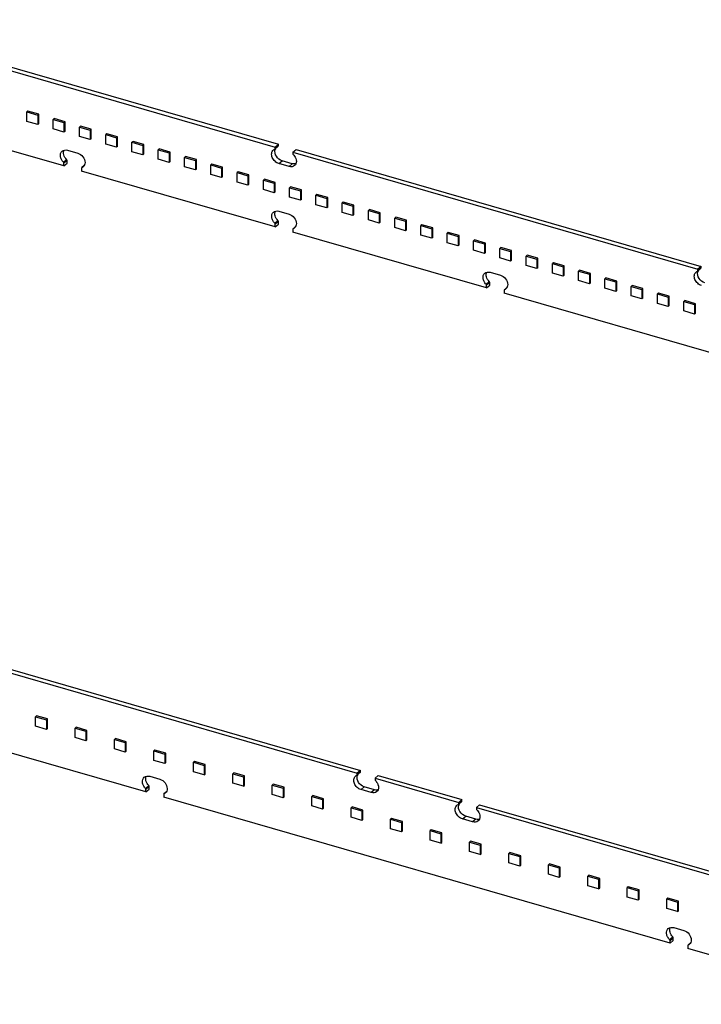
# Model space of a CAD drawing. Header units: millimetres. Extents: x 0 to 210, y 0 to 297.
# Tile 37 of 49: x 117 to 129, y 223 to 239. Entities that reach past the tile are written whole.
import ezdxf

# ---------------------------------------------------------------- set-up
doc = ezdxf.new("R2010")
doc.units = ezdxf.units.MM
doc.header["$LTSCALE"] = 19.36
doc.layers.get('0').update_dxf_attribs({"linetype": 'CONTINUOUS'})

msp = doc.modelspace()

# ---------------------------------------------------------------- linework, layer by layer
at = {"color": 7, "linetype": 'Continuous'}
for p, q in [((117.646356, 236.972388), (109.000536, 239.468221)), ((114.341026, 239.289101), (121.254796, 237.293268)), ((114.396026, 239.336732), (121.309796, 237.340899)), ((117.033726, 237.909417), (117.016393, 237.894406)), ((117.016393, 237.894406), (117.201145, 237.841072)), ((117.016393, 237.732748), (117.016393, 237.894406)), ((117.218478, 237.856083), (117.033726, 237.909417)), ((117.218478, 237.856083), (117.201145, 237.841072)), ((117.218478, 237.694425), (117.218478, 237.856083)), ((117.201145, 237.679414), (117.016393, 237.732748)), ((117.201145, 237.841072), (117.201145, 237.679414)), ((117.218478, 237.694425), (117.201145, 237.679414)), ((117.482301, 237.779924), (117.464968, 237.764913)), ((117.464968, 237.764913), (117.64972, 237.71158)), ((117.464968, 237.603255), (117.464968, 237.764913)), ((117.667053, 237.726591), (117.482301, 237.779924)), ((117.667053, 237.726591), (117.64972, 237.71158)), ((117.64972, 237.71158), (117.64972, 237.549922)), ((117.667053, 237.564933), (117.667053, 237.726591)), ((117.64972, 237.549922), (117.464968, 237.603255)), ((117.667053, 237.564933), (117.64972, 237.549922)), ((117.930876, 237.650432), (117.913543, 237.635421)), ((117.913543, 237.635421), (118.098295, 237.582087)), ((117.913543, 237.473763), (117.913543, 237.635421)), ((118.115629, 237.597098), (117.930876, 237.650432)), ((118.115629, 237.597098), (118.098295, 237.582087)), ((118.098295, 237.582087), (118.098295, 237.420429)), ((118.115629, 237.43544), (118.115629, 237.597098)), ((118.379452, 237.520939), (118.362118, 237.505928)), ((118.362118, 237.505928), (118.54687, 237.452595)), ((118.362118, 237.34427), (118.362118, 237.505928)), ((118.564204, 237.467606), (118.379452, 237.520939)), ((118.098295, 237.420429), (117.913543, 237.473763)), ((118.115629, 237.43544), (118.098295, 237.420429)), ((118.54687, 237.290937), (118.362118, 237.34427)), ((118.564204, 237.467606), (118.54687, 237.452595)), ((118.54687, 237.452595), (118.54687, 237.290937)), ((118.564204, 237.305948), (118.564204, 237.467606)), ((118.828027, 237.391447), (118.810694, 237.376436)), ((118.810694, 237.376436), (118.995446, 237.323102)), ((118.810694, 237.214778), (118.810694, 237.376436)), ((119.012779, 237.338113), (118.828027, 237.391447)), ((119.012779, 237.338113), (118.995446, 237.323102)), ((119.012779, 237.176455), (119.012779, 237.338113)), ((121.309796, 237.340899), (121.254796, 237.293268)), ((121.309796, 237.319248), (121.309796, 237.340899)), ((117.711308, 237.239426), (117.884513, 237.189426)), ((118.564204, 237.305948), (118.54687, 237.290937)), ((118.995446, 237.161444), (118.810694, 237.214778)), ((118.995446, 237.323102), (118.995446, 237.161444)), ((119.012779, 237.176455), (118.995446, 237.161444)), ((119.276602, 237.261954), (119.259269, 237.246943)), ((119.259269, 237.246943), (119.444021, 237.19361)), ((119.259269, 237.085285), (119.259269, 237.246943)), ((119.461354, 237.208621), (119.276602, 237.261954)), ((119.461354, 237.208621), (119.444021, 237.19361)), ((119.444021, 237.19361), (119.444021, 237.031952)), ((119.461354, 237.046963), (119.461354, 237.208621)), ((121.24849, 237.258164), (121.24951, 237.258969)), ((121.304511, 237.3066), (121.249511, 237.258968)), ((121.254796, 237.271617), (121.254796, 237.293268)), ((121.557904, 237.205768), (121.612904, 237.253399)), ((121.557904, 237.205768), (128.471674, 235.209934)), ((121.557904, 237.205768), (121.557904, 237.184117)), ((121.612904, 237.253399), (128.526674, 235.257566)), ((117.640051, 237.034227), (117.695051, 237.081858)), ((117.646356, 236.972388), (117.701356, 237.020019)), ((117.646356, 236.972388), (117.646356, 237.017132)), ((117.701356, 237.020019), (117.701356, 237.064764)), ((119.444021, 237.031952), (119.259269, 237.085285)), ((119.461354, 237.046963), (119.444021, 237.031952)), ((119.725177, 237.132462), (119.707844, 237.117451)), ((119.707844, 237.117451), (119.892596, 237.064117)), ((119.707844, 236.955793), (119.707844, 237.117451)), ((119.909929, 237.079128), (119.725177, 237.132462)), ((119.909929, 237.079128), (119.892596, 237.064117)), ((119.892596, 237.064117), (119.892596, 236.902459)), ((119.909929, 236.91747), (119.909929, 237.079128)), ((120.173752, 237.002969), (120.156419, 236.987958)), ((120.358504, 236.949636), (120.173752, 237.002969)), ((121.492952, 236.961823), (121.319748, 237.011823)), ((121.547952, 237.009455), (121.374748, 237.059455)), ((117.949465, 236.929632), (117.949465, 236.884888)), ((121.254796, 235.930721), (117.949465, 236.884888)), ((117.995187, 236.977221), (117.95475, 236.942281)), ((117.955771, 236.943086), (117.954751, 236.94228)), ((119.892596, 236.902459), (119.707844, 236.955793)), ((119.909929, 236.91747), (119.892596, 236.902459)), ((120.156419, 236.987958), (120.341171, 236.934625)), ((120.156419, 236.8263), (120.156419, 236.987958)), ((120.358504, 236.949636), (120.341171, 236.934625)), ((120.341171, 236.934625), (120.341171, 236.772967)), ((120.358504, 236.787978), (120.358504, 236.949636)), ((120.622328, 236.873477), (120.604994, 236.858466)), ((120.604994, 236.858466), (120.789746, 236.805132)), ((120.604994, 236.696808), (120.604994, 236.858466)), ((120.80708, 236.820143), (120.622328, 236.873477)), ((120.341171, 236.772967), (120.156419, 236.8263)), ((120.358504, 236.787978), (120.341171, 236.772967)), ((120.789746, 236.643474), (120.604994, 236.696808)), ((120.80708, 236.820143), (120.789746, 236.805132)), ((120.789746, 236.805132), (120.789746, 236.643474)), ((120.80708, 236.658485), (120.80708, 236.820143)), ((121.070903, 236.743984), (121.053569, 236.728973)), ((121.053569, 236.728973), (121.238321, 236.67564)), ((121.053569, 236.567315), (121.053569, 236.728973)), ((121.255655, 236.690651), (121.070903, 236.743984)), ((121.255655, 236.690651), (121.238321, 236.67564)), ((121.238321, 236.67564), (121.238321, 236.513982)), ((121.255655, 236.528993), (121.255655, 236.690651)), ((120.80708, 236.658485), (120.789746, 236.643474)), ((121.238321, 236.513982), (121.053569, 236.567315)), ((121.255655, 236.528993), (121.238321, 236.513982)), ((121.519478, 236.614492), (121.502145, 236.599481)), ((121.502145, 236.599481), (121.686897, 236.546147)), ((121.502145, 236.437823), (121.502145, 236.599481)), ((121.70423, 236.561158), (121.519478, 236.614492)), ((121.70423, 236.561158), (121.686897, 236.546147)), ((121.686897, 236.546147), (121.686897, 236.384489)), ((121.70423, 236.3995), (121.70423, 236.561158)), ((121.686897, 236.384489), (121.502145, 236.437823)), ((121.70423, 236.3995), (121.686897, 236.384489)), ((121.968053, 236.484999), (121.95072, 236.469988)), ((121.95072, 236.469988), (122.135472, 236.416655)), ((121.95072, 236.30833), (121.95072, 236.469988)), ((122.152805, 236.431666), (121.968053, 236.484999)), ((122.152805, 236.431666), (122.135472, 236.416655)), ((122.135472, 236.416655), (122.135472, 236.254997)), ((122.152805, 236.270008), (122.152805, 236.431666)), ((122.416628, 236.355507), (122.399295, 236.340496)), ((122.399295, 236.340496), (122.584047, 236.287162)), ((122.399295, 236.178838), (122.399295, 236.340496)), ((122.60138, 236.302173), (122.416628, 236.355507)), ((121.319747, 236.197759), (121.492953, 236.147759)), ((122.135472, 236.254997), (121.95072, 236.30833)), ((122.152805, 236.270008), (122.135472, 236.254997)), ((122.584047, 236.125504), (122.399295, 236.178838)), ((122.60138, 236.302173), (122.584047, 236.287162)), ((122.584047, 236.287162), (122.584047, 236.125504)), ((122.60138, 236.140515), (122.60138, 236.302173)), ((122.865203, 236.226014), (122.84787, 236.211003)), ((122.84787, 236.211003), (123.032622, 236.15767)), ((122.84787, 236.049345), (122.84787, 236.211003)), ((123.049956, 236.172681), (122.865203, 236.226014)), ((123.049956, 236.172681), (123.032622, 236.15767)), ((123.049956, 236.011023), (123.049956, 236.172681)), ((121.24849, 235.99256), (121.30349, 236.040191)), ((121.309796, 235.978352), (121.309796, 236.023097)), ((122.60138, 236.140515), (122.584047, 236.125504)), ((123.032622, 235.996012), (122.84787, 236.049345)), ((123.032622, 236.15767), (123.032622, 235.996012)), ((123.049956, 236.011023), (123.032622, 235.996012)), ((123.313779, 236.096522), (123.296445, 236.081511)), ((123.296445, 236.081511), (123.481197, 236.028177)), ((123.296445, 235.919853), (123.296445, 236.081511)), ((123.498531, 236.043188), (123.313779, 236.096522)), ((123.498531, 236.043188), (123.481197, 236.028177)), ((123.481197, 236.028177), (123.481197, 235.866519)), ((123.498531, 235.88153), (123.498531, 236.043188)), ((121.254796, 235.930721), (121.309796, 235.978352)), ((121.254796, 235.930721), (121.254796, 235.975466)), ((121.557904, 235.887966), (121.557904, 235.843221)), ((124.863235, 234.889054), (121.557904, 235.843221)), ((121.603626, 235.935554), (121.563189, 235.900614)), ((121.56421, 235.901419), (121.56319, 235.900614)), ((123.481197, 235.866519), (123.296445, 235.919853)), ((123.498531, 235.88153), (123.481197, 235.866519)), ((123.762354, 235.967029), (123.74502, 235.952018)), ((123.74502, 235.952018), (123.929773, 235.898685)), ((123.74502, 235.79036), (123.74502, 235.952018)), ((123.947106, 235.913696), (123.762354, 235.967029)), ((123.947106, 235.913696), (123.929773, 235.898685)), ((123.929773, 235.898685), (123.929773, 235.737027)), ((123.947106, 235.752038), (123.947106, 235.913696)), ((124.210929, 235.837537), (124.193596, 235.822526)), ((124.395681, 235.784203), (124.210929, 235.837537)), ((123.929773, 235.737027), (123.74502, 235.79036)), ((123.947106, 235.752038), (123.929773, 235.737027)), ((124.193596, 235.822526), (124.378348, 235.769192)), ((124.193596, 235.660868), (124.193596, 235.822526)), ((124.378348, 235.607534), (124.193596, 235.660868)), ((124.395681, 235.784203), (124.378348, 235.769192)), ((124.378348, 235.769192), (124.378348, 235.607534)), ((124.395681, 235.622545), (124.395681, 235.784203)), ((124.659504, 235.708044), (124.642171, 235.693033)), ((124.642171, 235.693033), (124.826923, 235.6397)), ((124.642171, 235.531375), (124.642171, 235.693033)), ((124.844256, 235.654711), (124.659504, 235.708044)), ((124.395681, 235.622545), (124.378348, 235.607534)), ((124.826923, 235.478042), (124.642171, 235.531375)), ((124.844256, 235.654711), (124.826923, 235.6397)), ((124.826923, 235.6397), (124.826923, 235.478042)), ((124.844256, 235.493053), (124.826923, 235.478042)), ((124.844256, 235.493053), (124.844256, 235.654711)), ((125.108079, 235.578552), (125.090746, 235.563541)), ((125.090746, 235.563541), (125.275498, 235.510207)), ((125.090746, 235.401883), (125.090746, 235.563541)), ((125.292831, 235.525218), (125.108079, 235.578552)), ((125.292831, 235.525218), (125.275498, 235.510207)), ((125.275498, 235.510207), (125.275498, 235.348549)), ((125.292831, 235.36356), (125.292831, 235.525218)), ((125.275498, 235.348549), (125.090746, 235.401883)), ((125.292831, 235.36356), (125.275498, 235.348549)), ((125.556655, 235.449059), (125.539321, 235.434048)), ((125.539321, 235.434048), (125.724073, 235.380715)), ((125.539321, 235.27239), (125.539321, 235.434048)), ((125.741407, 235.395726), (125.556655, 235.449059)), ((125.741407, 235.395726), (125.724073, 235.380715)), ((125.724073, 235.380715), (125.724073, 235.219057)), ((125.741407, 235.234068), (125.741407, 235.395726)), ((124.928187, 235.156093), (125.101392, 235.106093)), ((125.724073, 235.219057), (125.539321, 235.27239)), ((125.741407, 235.234068), (125.724073, 235.219057)), ((126.00523, 235.319567), (125.987896, 235.304556)), ((125.987896, 235.304556), (126.172648, 235.251222)), ((125.987896, 235.142898), (125.987896, 235.304556)), ((126.189982, 235.266233), (126.00523, 235.319567)), ((126.189982, 235.266233), (126.172648, 235.251222)), ((126.172648, 235.251222), (126.172648, 235.089564)), ((126.189982, 235.104575), (126.189982, 235.266233)), ((126.453805, 235.190074), (126.436472, 235.175063)), ((126.436472, 235.175063), (126.621224, 235.12173)), ((126.436472, 235.013405), (126.436472, 235.175063)), ((126.638557, 235.136741), (126.453805, 235.190074)), ((128.465369, 235.174831), (128.466388, 235.175636)), ((128.521389, 235.223266), (128.466389, 235.175635)), ((128.526674, 235.257566), (128.471674, 235.209934)), ((128.471674, 235.188284), (128.471674, 235.209934)), ((128.526674, 235.235915), (128.526674, 235.257566)), ((124.856929, 234.950893), (124.911929, 234.998525)), ((126.172648, 235.089564), (125.987896, 235.142898)), ((126.189982, 235.104575), (126.172648, 235.089564)), ((126.621224, 234.960072), (126.436472, 235.013405)), ((126.638557, 235.136741), (126.621224, 235.12173)), ((126.621224, 235.12173), (126.621224, 234.960072)), ((126.638557, 234.975083), (126.638557, 235.136741)), ((126.90238, 235.060582), (126.885047, 235.045571)), ((126.885047, 235.045571), (127.069799, 234.992237)), ((126.885047, 234.883913), (126.885047, 235.045571)), ((127.087132, 235.007248), (126.90238, 235.060582)), ((127.087132, 235.007248), (127.069799, 234.992237)), ((127.069799, 234.992237), (127.069799, 234.830579)), ((127.087132, 234.84559), (127.087132, 235.007248)), ((124.863235, 234.889054), (124.918235, 234.936686)), ((124.863235, 234.889054), (124.863235, 234.933799)), ((124.918235, 234.936686), (124.918235, 234.98143)), ((125.166344, 234.846299), (125.166344, 234.801554)), ((125.212065, 234.893888), (125.171628, 234.858948)), ((125.172649, 234.859753), (125.171629, 234.858947)), ((126.638557, 234.975083), (126.621224, 234.960072)), ((127.069799, 234.830579), (126.885047, 234.883913)), ((127.087132, 234.84559), (127.069799, 234.830579)), ((127.350955, 234.931089), (127.333622, 234.916078)), ((127.333622, 234.916078), (127.518374, 234.862745)), ((127.333622, 234.75442), (127.333622, 234.916078)), ((127.535707, 234.877756), (127.350955, 234.931089)), ((127.535707, 234.877756), (127.518374, 234.862745)), ((127.518374, 234.862745), (127.518374, 234.701087)), ((127.535707, 234.716098), (127.535707, 234.877756)), ((133.812164, 232.305721), (125.166344, 234.801554)), ((127.518374, 234.701087), (127.333622, 234.75442)), ((127.535707, 234.716098), (127.518374, 234.701087)), ((127.79953, 234.801597), (127.782197, 234.786586)), ((127.782197, 234.786586), (127.966949, 234.733252)), ((127.782197, 234.624928), (127.782197, 234.786586)), ((127.984283, 234.748263), (127.79953, 234.801597)), ((127.984283, 234.748263), (127.966949, 234.733252)), ((127.966949, 234.733252), (127.966949, 234.571594)), ((127.984283, 234.586605), (127.984283, 234.748263)), ((128.248106, 234.672104), (128.230772, 234.657093)), ((128.230772, 234.657093), (128.415524, 234.60376)), ((128.230772, 234.495435), (128.230772, 234.657093)), ((128.432858, 234.618771), (128.248106, 234.672104)), ((127.966949, 234.571594), (127.782197, 234.624928)), ((127.984283, 234.586605), (127.966949, 234.571594)), ((128.415524, 234.442102), (128.230772, 234.495435)), ((128.432858, 234.618771), (128.415524, 234.60376)), ((128.415524, 234.60376), (128.415524, 234.442102)), ((128.432858, 234.457113), (128.432858, 234.618771)), ((128.432858, 234.457113), (128.415524, 234.442102)), ((115.743139, 228.601341), (122.656909, 226.605508)), ((115.798139, 228.648973), (122.711909, 226.653139)), ((117.181497, 227.583754), (117.164164, 227.568743)), ((117.164164, 227.568743), (117.348916, 227.51541)), ((117.164164, 227.407085), (117.164164, 227.568743)), ((117.366249, 227.530421), (117.181497, 227.583754)), ((117.348916, 227.51541), (117.366249, 227.530421)), ((117.348916, 227.51541), (117.348916, 227.353752)), ((117.366249, 227.368763), (117.366249, 227.530421)), ((117.348916, 227.353752), (117.164164, 227.407085)), ((117.348916, 227.353752), (117.366249, 227.368763)), ((117.855072, 227.38931), (117.837739, 227.374299)), ((117.837739, 227.374299), (118.022491, 227.320965)), ((117.837739, 227.212641), (117.837739, 227.374299)), ((118.039825, 227.335976), (117.855072, 227.38931)), ((118.022491, 227.320965), (118.039825, 227.335976)), ((118.022491, 227.320965), (118.022491, 227.159307)), ((118.039825, 227.174318), (118.039825, 227.335976)), ((119.04847, 226.284628), (115.743139, 227.238794)), ((118.022491, 227.159307), (117.837739, 227.212641)), ((118.022491, 227.159307), (118.039825, 227.174318)), ((118.528648, 227.194865), (118.511315, 227.179854)), ((118.511315, 227.179854), (118.696067, 227.126521)), ((118.511315, 227.018196), (118.511315, 227.179854)), ((118.7134, 227.141532), (118.528648, 227.194865)), ((118.696067, 227.126521), (118.7134, 227.141532)), ((118.696067, 227.126521), (118.696067, 226.964863)), ((118.7134, 226.979874), (118.7134, 227.141532)), ((118.696067, 226.964863), (118.511315, 227.018196)), ((118.696067, 226.964863), (118.7134, 226.979874)), ((119.202223, 227.000421), (119.18489, 226.98541)), ((119.18489, 226.98541), (119.369642, 226.932076)), ((119.18489, 226.823752), (119.18489, 226.98541)), ((119.386976, 226.947087), (119.202223, 227.000421)), ((119.369642, 226.932076), (119.386976, 226.947087)), ((119.369642, 226.932076), (119.369642, 226.770418)), ((119.386976, 226.785429), (119.386976, 226.947087)), ((119.369642, 226.770418), (119.18489, 226.823752)), ((119.369642, 226.770418), (119.386976, 226.785429)), ((119.875799, 226.805976), (119.858466, 226.790965)), ((119.858466, 226.790965), (120.043218, 226.737632)), ((119.858466, 226.629307), (119.858466, 226.790965)), ((120.060551, 226.752643), (119.875799, 226.805976)), ((120.043218, 226.737632), (120.060551, 226.752643)), ((120.060551, 226.590985), (120.060551, 226.752643)), ((120.043218, 226.575974), (119.858466, 226.629307)), ((120.043218, 226.737632), (120.043218, 226.575974)), ((120.043218, 226.575974), (120.060551, 226.590985)), ((120.549375, 226.611532), (120.532041, 226.596521)), ((120.532041, 226.596521), (120.716793, 226.543187)), ((120.532041, 226.434863), (120.532041, 226.596521)), ((120.734127, 226.558198), (120.549375, 226.611532)), ((122.706624, 226.61884), (122.651624, 226.571208)), ((122.711909, 226.653139), (122.656909, 226.605508)), ((122.656909, 226.583857), (122.656909, 226.605508)), ((122.711909, 226.631489), (122.711909, 226.653139)), ((119.113422, 226.551666), (119.286627, 226.501666)), ((120.716793, 226.381529), (120.532041, 226.434863)), ((120.716793, 226.543187), (120.734127, 226.558198)), ((120.716793, 226.543187), (120.716793, 226.381529)), ((120.734127, 226.39654), (120.734127, 226.558198)), ((121.22295, 226.417087), (121.205617, 226.402076)), ((121.407702, 226.363754), (121.22295, 226.417087)), ((122.650604, 226.570404), (122.651623, 226.571209)), ((122.960018, 226.518008), (123.015018, 226.565639)), ((122.960018, 226.518008), (124.38896, 226.105508)), ((122.960018, 226.518008), (122.960018, 226.496357)), ((123.015018, 226.565639), (124.44396, 226.153139)), ((119.042164, 226.346467), (119.097164, 226.394098)), ((119.04847, 226.284628), (119.10347, 226.332259)), ((119.04847, 226.284628), (119.04847, 226.329372)), ((119.10347, 226.332259), (119.10347, 226.377004)), ((119.3973, 226.289461), (119.356863, 226.254521)), ((119.357884, 226.255326), (119.356864, 226.25452)), ((120.716793, 226.381529), (120.734127, 226.39654)), ((121.205617, 226.402076), (121.390369, 226.348743)), ((121.205617, 226.240418), (121.205617, 226.402076)), ((121.390369, 226.348743), (121.407702, 226.363754)), ((121.390369, 226.348743), (121.390369, 226.187085)), ((121.407702, 226.202096), (121.407702, 226.363754)), ((122.895066, 226.274063), (122.721861, 226.324063)), ((122.950066, 226.321695), (122.776861, 226.371695)), ((119.351579, 226.241872), (119.351579, 226.197128)), ((127.997399, 223.701294), (119.351579, 226.197128)), ((121.390369, 226.187085), (121.205617, 226.240418)), ((121.390369, 226.187085), (121.407702, 226.202096)), ((121.896526, 226.222643), (121.879192, 226.207632)), ((121.879192, 226.207632), (122.063944, 226.154298)), ((121.879192, 226.045974), (121.879192, 226.207632)), ((122.081278, 226.169309), (121.896526, 226.222643)), ((122.063944, 226.154298), (122.081278, 226.169309)), ((122.063944, 226.154298), (122.063944, 225.99264)), ((122.081278, 226.007651), (122.081278, 226.169309)), ((124.438675, 226.11884), (124.383675, 226.071208)), ((124.44396, 226.153139), (124.38896, 226.105508)), ((124.38896, 226.083857), (124.38896, 226.105508)), ((124.44396, 226.131489), (124.44396, 226.153139)), ((122.063944, 225.99264), (121.879192, 226.045974)), ((122.063944, 225.99264), (122.081278, 226.007651)), ((122.570101, 226.028198), (122.552768, 226.013187)), ((122.552768, 226.013187), (122.73752, 225.959854)), ((122.552768, 225.851529), (122.552768, 226.013187)), ((122.754853, 225.974865), (122.570101, 226.028198)), ((122.73752, 225.959854), (122.754853, 225.974865)), ((122.73752, 225.959854), (122.73752, 225.798196)), ((122.754853, 225.813207), (122.754853, 225.974865)), ((124.382655, 226.070404), (124.383674, 226.071209)), ((124.692069, 226.018008), (124.747069, 226.065639)), ((124.692069, 226.018008), (131.605838, 224.022174)), ((124.692069, 226.018008), (124.692069, 225.996357)), ((124.747069, 226.065639), (131.660838, 224.069806)), ((122.73752, 225.798196), (122.552768, 225.851529)), ((122.73752, 225.798196), (122.754853, 225.813207)), ((123.243677, 225.833754), (123.226343, 225.818743)), ((123.226343, 225.818743), (123.411095, 225.765409)), ((123.226343, 225.657085), (123.226343, 225.818743)), ((123.428429, 225.78042), (123.243677, 225.833754)), ((123.411095, 225.765409), (123.428429, 225.78042)), ((123.411095, 225.765409), (123.411095, 225.603751)), ((123.428429, 225.618762), (123.428429, 225.78042)), ((124.627117, 225.774063), (124.453912, 225.824063)), ((124.682117, 225.821695), (124.508912, 225.871695)), ((123.411095, 225.603751), (123.226343, 225.657085)), ((123.411095, 225.603751), (123.428429, 225.618762)), ((123.917252, 225.639309), (123.899919, 225.624298)), ((123.899919, 225.624298), (124.084671, 225.570965)), ((123.899919, 225.46264), (123.899919, 225.624298)), ((124.102004, 225.585976), (123.917252, 225.639309)), ((124.084671, 225.570965), (124.102004, 225.585976)), ((124.102004, 225.424318), (124.102004, 225.585976)), ((124.084671, 225.409307), (123.899919, 225.46264)), ((124.084671, 225.570965), (124.084671, 225.409307)), ((124.084671, 225.409307), (124.102004, 225.424318)), ((124.590828, 225.444865), (124.573494, 225.429854)), ((124.573494, 225.429854), (124.758246, 225.37652)), ((124.573494, 225.268196), (124.573494, 225.429854)), ((124.77558, 225.391531), (124.590828, 225.444865)), ((124.758246, 225.214862), (124.573494, 225.268196)), ((124.758246, 225.37652), (124.77558, 225.391531)), ((124.758246, 225.37652), (124.758246, 225.214862)), ((124.77558, 225.229873), (124.77558, 225.391531)), ((125.264403, 225.25042), (125.24707, 225.235409)), ((125.24707, 225.235409), (125.431822, 225.182076)), ((125.24707, 225.073751), (125.24707, 225.235409)), ((125.449155, 225.197087), (125.264403, 225.25042)), ((124.758246, 225.214862), (124.77558, 225.229873)), ((125.431822, 225.020418), (125.24707, 225.073751)), ((125.431822, 225.182076), (125.449155, 225.197087)), ((125.431822, 225.182076), (125.431822, 225.020418)), ((125.449155, 225.035429), (125.449155, 225.197087)), ((125.431822, 225.020418), (125.449155, 225.035429)), ((125.937979, 225.055976), (125.920645, 225.040965)), ((125.920645, 225.040965), (126.105397, 224.987631)), ((125.920645, 224.879307), (125.920645, 225.040965)), ((126.122731, 225.002642), (125.937979, 225.055976)), ((126.105397, 224.987631), (126.122731, 225.002642)), ((126.105397, 224.987631), (126.105397, 224.825973)), ((126.122731, 224.840984), (126.122731, 225.002642)), ((126.105397, 224.825973), (125.920645, 224.879307)), ((126.105397, 224.825973), (126.122731, 224.840984)), ((126.611554, 224.861531), (126.594221, 224.84652)), ((126.594221, 224.84652), (126.778973, 224.793187)), ((126.594221, 224.684862), (126.594221, 224.84652)), ((126.796306, 224.808198), (126.611554, 224.861531)), ((126.778973, 224.793187), (126.796306, 224.808198)), ((126.778973, 224.793187), (126.778973, 224.631529)), ((126.796306, 224.64654), (126.796306, 224.808198)), ((126.778973, 224.631529), (126.594221, 224.684862)), ((126.778973, 224.631529), (126.796306, 224.64654)), ((127.28513, 224.667087), (127.267796, 224.652076)), ((127.267796, 224.652076), (127.452548, 224.598742)), ((127.267796, 224.490418), (127.267796, 224.652076)), ((127.469882, 224.613753), (127.28513, 224.667087)), ((127.452548, 224.598742), (127.469882, 224.613753)), ((127.452548, 224.598742), (127.452548, 224.437084)), ((127.469882, 224.452095), (127.469882, 224.613753)), ((127.452548, 224.437084), (127.267796, 224.490418)), ((127.452548, 224.437084), (127.469882, 224.452095)), ((127.958705, 224.472642), (127.941372, 224.457631)), ((127.941372, 224.457631), (128.126124, 224.404298)), ((127.941372, 224.295973), (127.941372, 224.457631)), ((128.143457, 224.419309), (127.958705, 224.472642)), ((128.126124, 224.404298), (128.143457, 224.419309)), ((128.126124, 224.404298), (128.126124, 224.24264)), ((128.143457, 224.257651), (128.143457, 224.419309)), ((128.126124, 224.24264), (127.941372, 224.295973)), ((128.126124, 224.24264), (128.143457, 224.257651)), ((128.062351, 223.968333), (128.235556, 223.918333)), ((127.991093, 223.763133), (128.046093, 223.810765)), ((127.997399, 223.701294), (128.052399, 223.748926)), ((127.997399, 223.701294), (127.997399, 223.746039)), ((128.052399, 223.748926), (128.052399, 223.793671)), ((128.300508, 223.658539), (128.300508, 223.613794)), ((131.605838, 222.659628), (128.300508, 223.613794)), ((128.34623, 223.706128), (128.305793, 223.671188)), ((128.306814, 223.671993), (128.305793, 223.671187))]:
    msp.add_line(p, q, dxfattribs=at)
at = {"color": 9, "linetype": 'Continuous'}
for p, q in [((121.254796, 237.271617), (121.309796, 237.319248)), ((117.701356, 237.064764), (117.646356, 237.017132)), ((121.319748, 237.011823), (121.374748, 237.059455)), ((121.547952, 237.009455), (121.492952, 236.961823)), ((121.309796, 236.023097), (121.254796, 235.975466)), ((128.471674, 235.188284), (128.526674, 235.235915)), ((124.918235, 234.98143), (124.863235, 234.933799)), ((122.656909, 226.583857), (122.711909, 226.631489)), ((119.10347, 226.377004), (119.04847, 226.329372)), ((122.721861, 226.324063), (122.776861, 226.371695)), ((122.950066, 226.321695), (122.895066, 226.274063)), ((124.38896, 226.083857), (124.44396, 226.131489)), ((124.453912, 225.824063), (124.508912, 225.871695)), ((124.682117, 225.821695), (124.627117, 225.774063)), ((128.052399, 223.793671), (127.997399, 223.746039))]:
    msp.add_line(p, q, dxfattribs=at)
at = {"color": 7, "linetype": 'Continuous'}
for centre, radius, start, end in [((121.34855, 237.22312), 0.097573, 160.5948979, 164.1751668), ((121.346428, 237.223847), 0.09533, 159.9355472, 160.5831692), ((121.343678, 237.224892), 0.092388, 154.5298745, 159.9592433), ((121.339786, 237.226725), 0.088085, 149.5163016, 154.5176174), ((117.923432, 237.02154), 0.084858, 292.4013549, 297.4721949), ((117.924813, 237.018901), 0.08188, 297.4666179, 310.8292812), ((121.531871, 235.979874), 0.084858, 292.4013549, 297.4721949), ((121.533253, 235.977235), 0.08188, 297.4666179, 310.8292812), ((128.565429, 235.139786), 0.097573, 160.594898, 164.1751669), ((128.563307, 235.140513), 0.09533, 159.9355472, 160.5831692), ((128.560556, 235.141559), 0.092388, 154.5298745, 159.9592433), ((128.556664, 235.143392), 0.088085, 149.5163016, 154.5176174), ((125.140311, 234.938207), 0.084858, 292.4013549, 297.4721949), ((125.141692, 234.935568), 0.08188, 297.4666179, 310.8292812), ((122.741899, 226.538965), 0.088085, 149.5163016, 154.5176174), ((122.750664, 226.53536), 0.097573, 160.594898, 164.1751669), ((122.748542, 226.536087), 0.09533, 159.9355472, 160.5831692), ((122.745791, 226.537132), 0.092388, 154.5298745, 159.9592433), ((119.325546, 226.33378), 0.084858, 292.4013549, 297.4721949), ((119.326927, 226.331142), 0.08188, 297.4666179, 310.8292812), ((124.477842, 226.037132), 0.092388, 154.5298745, 159.9592433), ((124.47395, 226.038965), 0.088085, 149.5163016, 154.5176174), ((124.482715, 226.03536), 0.097573, 160.594898, 164.1751669), ((124.480592, 226.036087), 0.09533, 159.9355472, 160.5831692), ((128.274475, 223.750447), 0.084858, 292.4013549, 297.4721949), ((128.275856, 223.747808), 0.08188, 297.4666179, 310.8292812)]:
    msp.add_arc(centre, radius, start, end, dxfattribs=at)
for points, knots in [([(117.640051, 237.034227), (117.625986, 237.048147), (117.60264, 237.079692), (117.585002, 237.133139), (117.587999, 237.185237), (117.606041, 237.213743), (117.617475, 237.223646)], [0, 0, 0, 0, 0.281150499, 0.547056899, 0.785096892, 1, 1, 1, 1]), ([(117.617475, 237.223646), (117.629195, 237.233796), (117.66095, 237.247758), (117.694747, 237.244207), (117.711308, 237.239426)], [0, 0, 0, 0, 0.473536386, 1, 1, 1, 1]), ([(117.695051, 237.081858), (117.673176, 237.103508), (117.640899, 237.153959), (117.639871, 237.21655), (117.650492, 237.241024)], [0, 0, 0, 0, 0.535659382, 1, 1, 1, 1]), ([(117.884513, 237.189426), (117.918873, 237.179507), (117.979756, 237.134878), (118.008644, 237.064389), (118.008644, 237.029463)], [0, 0, 0, 0, 0.505913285, 1, 1, 1, 1]), ([(121.319748, 237.011823), (121.29488, 237.019002), (121.247967, 237.047629), (121.20282, 237.112208), (121.188807, 237.185952), (121.210189, 237.230685), (121.225914, 237.244303)], [0, 0, 0, 0, 0.26480299, 0.538969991, 0.787179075, 1, 1, 1, 1]), ([(121.374748, 237.059455), (121.33483, 237.070978), (121.266806, 237.125133), (121.244154, 237.212632), (121.254676, 237.249728)], [0, 0, 0, 0, 0.518659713, 1, 1, 1, 1]), ([(118.008644, 237.029463), (118.008644, 237.015515), (118.004116, 236.988272), (117.988079, 236.965375), (117.978347, 236.956946)], [0, 0, 0, 0, 0.520000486, 1, 1, 1, 1]), ([(121.608707, 237.007801), (121.604025, 237.006525), (121.583912, 237.002714), (121.562897, 237.005141), (121.547952, 237.009455)], [0, 0, 0, 0, 0.237798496, 1, 1, 1, 1]), ([(121.56421, 237.167024), (121.572334, 237.158983), (121.600326, 237.125949), (121.617083, 237.082042), (121.617083, 237.05012)], [0, 0, 0, 0, 0.263674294, 1, 1, 1, 1]), ([(121.617083, 237.05012), (121.617083, 237.036173), (121.612555, 237.008929), (121.596518, 236.986032), (121.586786, 236.977604)], [0, 0, 0, 0, 0.520000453, 1, 1, 1, 1]), ([(121.586786, 236.977604), (121.575066, 236.967454), (121.543311, 236.953492), (121.509513, 236.957043), (121.492952, 236.961823)], [0, 0, 0, 0, 0.473537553, 1, 1, 1, 1]), ([(121.24849, 235.99256), (121.234425, 236.006481), (121.211079, 236.038026), (121.193441, 236.091473), (121.196438, 236.14357), (121.21448, 236.172076), (121.225914, 236.181979)], [0, 0, 0, 0, 0.281150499, 0.547056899, 0.785096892, 1, 1, 1, 1]), ([(121.225914, 236.181979), (121.237634, 236.192129), (121.269389, 236.206091), (121.303187, 236.20254), (121.319747, 236.197759)], [0, 0, 0, 0, 0.473536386, 1, 1, 1, 1]), ([(121.30349, 236.040191), (121.281616, 236.061841), (121.249338, 236.112292), (121.24831, 236.174884), (121.258931, 236.199358)], [0, 0, 0, 0, 0.535659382, 1, 1, 1, 1]), ([(121.492953, 236.147759), (121.527312, 236.137841), (121.588195, 236.093211), (121.617083, 236.022722), (121.617083, 235.987796)], [0, 0, 0, 0, 0.505913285, 1, 1, 1, 1]), ([(121.617083, 235.987796), (121.617083, 235.973848), (121.612555, 235.946605), (121.596519, 235.923708), (121.586786, 235.91528)], [0, 0, 0, 0, 0.520000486, 1, 1, 1, 1]), ([(124.834353, 235.140312), (124.846073, 235.150462), (124.877828, 235.164424), (124.911626, 235.160874), (124.928187, 235.156093)], [0, 0, 0, 0, 0.473536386, 1, 1, 1, 1]), ([(124.911929, 234.998525), (124.890055, 235.020175), (124.857777, 235.070626), (124.85675, 235.133217), (124.86737, 235.157691)], [0, 0, 0, 0, 0.535659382, 1, 1, 1, 1]), ([(128.536626, 234.92849), (128.511758, 234.935669), (128.464846, 234.964296), (128.419699, 235.028875), (128.405686, 235.102619), (128.427067, 235.147352), (128.442792, 235.16097)], [0, 0, 0, 0, 0.26480299, 0.538969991, 0.787179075, 1, 1, 1, 1]), ([(128.591626, 234.976121), (128.551708, 234.987645), (128.483684, 235.0418), (128.461032, 235.129299), (128.471554, 235.166394)], [0, 0, 0, 0, 0.518659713, 1, 1, 1, 1]), ([(124.856929, 234.950893), (124.842864, 234.964814), (124.819519, 234.996359), (124.80188, 235.049806), (124.804877, 235.101904), (124.822919, 235.13041), (124.834353, 235.140312)], [0, 0, 0, 0, 0.281150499, 0.547056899, 0.785096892, 1, 1, 1, 1]), ([(125.101392, 235.106093), (125.135751, 235.096174), (125.196634, 235.051544), (125.225522, 234.981055), (125.225522, 234.946129)], [0, 0, 0, 0, 0.505913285, 1, 1, 1, 1]), ([(125.225522, 234.946129), (125.225522, 234.932182), (125.220994, 234.904938), (125.204958, 234.882041), (125.195225, 234.873613)], [0, 0, 0, 0, 0.520000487, 1, 1, 1, 1]), ([(119.042164, 226.346467), (119.028099, 226.360387), (119.004754, 226.391932), (118.987115, 226.445379), (118.990112, 226.497477), (119.008154, 226.525983), (119.019588, 226.535886)], [0, 0, 0, 0, 0.281150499, 0.547056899, 0.785096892, 1, 1, 1, 1]), ([(119.019588, 226.535886), (119.031308, 226.546036), (119.063063, 226.559998), (119.096861, 226.556447), (119.113422, 226.551666)], [0, 0, 0, 0, 0.473536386, 1, 1, 1, 1]), ([(119.097164, 226.394098), (119.07529, 226.415748), (119.043012, 226.466199), (119.041985, 226.52879), (119.052605, 226.553264)], [0, 0, 0, 0, 0.535659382, 1, 1, 1, 1]), ([(119.286627, 226.501666), (119.320986, 226.491748), (119.381869, 226.447118), (119.410757, 226.376629), (119.410757, 226.341703)], [0, 0, 0, 0, 0.505913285, 1, 1, 1, 1]), ([(122.721861, 226.324063), (122.696993, 226.331242), (122.650081, 226.359869), (122.604934, 226.424448), (122.590921, 226.498192), (122.612302, 226.542925), (122.628027, 226.556544)], [0, 0, 0, 0, 0.26480299, 0.538969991, 0.787179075, 1, 1, 1, 1]), ([(122.776861, 226.371695), (122.736943, 226.383218), (122.668919, 226.437373), (122.646267, 226.524873), (122.656789, 226.561968)], [0, 0, 0, 0, 0.518659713, 1, 1, 1, 1]), ([(122.966323, 226.479264), (122.974447, 226.471223), (123.002439, 226.438189), (123.019196, 226.394282), (123.019196, 226.36236)], [0, 0, 0, 0, 0.263674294, 1, 1, 1, 1]), ([(119.410757, 226.341703), (119.410757, 226.327755), (119.406229, 226.300512), (119.390193, 226.277615), (119.38046, 226.269186)], [0, 0, 0, 0, 0.520000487, 1, 1, 1, 1]), ([(122.988899, 226.289844), (122.977179, 226.279694), (122.945424, 226.265732), (122.911627, 226.269283), (122.895066, 226.274063)], [0, 0, 0, 0, 0.473537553, 1, 1, 1, 1]), ([(123.010821, 226.320041), (123.006139, 226.318765), (122.986025, 226.314954), (122.96501, 226.317381), (122.950066, 226.321695)], [0, 0, 0, 0, 0.237798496, 1, 1, 1, 1]), ([(123.019196, 226.36236), (123.019196, 226.348413), (123.014669, 226.321169), (122.998632, 226.298273), (122.988899, 226.289844)], [0, 0, 0, 0, 0.520000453, 1, 1, 1, 1]), ([(124.453912, 225.824063), (124.429044, 225.831242), (124.382132, 225.859869), (124.336985, 225.924448), (124.322972, 225.998192), (124.344353, 226.042925), (124.360078, 226.056544)], [0, 0, 0, 0, 0.26480299, 0.538969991, 0.787179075, 1, 1, 1, 1]), ([(124.508912, 225.871695), (124.468994, 225.883218), (124.40097, 225.937373), (124.378318, 226.024873), (124.38884, 226.061968)], [0, 0, 0, 0, 0.518659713, 1, 1, 1, 1]), ([(124.698374, 225.979264), (124.706498, 225.971223), (124.73449, 225.938189), (124.751247, 225.894282), (124.751247, 225.86236)], [0, 0, 0, 0, 0.263674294, 1, 1, 1, 1]), ([(124.72095, 225.789844), (124.70923, 225.779694), (124.677475, 225.765732), (124.643677, 225.769283), (124.627117, 225.774063)], [0, 0, 0, 0, 0.473537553, 1, 1, 1, 1]), ([(124.742871, 225.820041), (124.73819, 225.818765), (124.718076, 225.814954), (124.697061, 225.817381), (124.682117, 225.821695)], [0, 0, 0, 0, 0.237798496, 1, 1, 1, 1]), ([(124.751247, 225.86236), (124.751247, 225.848413), (124.74672, 225.821169), (124.730682, 225.798273), (124.72095, 225.789844)], [0, 0, 0, 0, 0.520000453, 1, 1, 1, 1]), ([(127.991093, 223.763133), (127.977028, 223.777054), (127.953683, 223.808599), (127.936045, 223.862046), (127.939042, 223.914144), (127.957083, 223.94265), (127.968517, 223.952552)], [0, 0, 0, 0, 0.281150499, 0.547056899, 0.785096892, 1, 1, 1, 1]), ([(127.968517, 223.952552), (127.980237, 223.962702), (128.011992, 223.976665), (128.04579, 223.973114), (128.062351, 223.968333)], [0, 0, 0, 0, 0.473536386, 1, 1, 1, 1]), ([(128.046093, 223.810765), (128.024219, 223.832415), (127.991942, 223.882866), (127.990914, 223.945457), (128.001535, 223.969931)], [0, 0, 0, 0, 0.535659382, 1, 1, 1, 1]), ([(128.235556, 223.918333), (128.269915, 223.908414), (128.330798, 223.863784), (128.359686, 223.793296), (128.359686, 223.758369)], [0, 0, 0, 0, 0.505913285, 1, 1, 1, 1]), ([(128.359686, 223.758369), (128.359686, 223.744422), (128.355159, 223.717179), (128.339122, 223.694281), (128.32939, 223.685853)], [0, 0, 0, 0, 0.520000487, 1, 1, 1, 1])]:
    msp.add_open_spline(points, degree=3, knots=knots, dxfattribs=at)
for points in [[(121.225914, 237.244303), (121.232589, 237.250084), (121.240327, 237.254797), (121.24849, 237.258164)], [(121.249511, 237.258969), (121.252964, 237.26196), (121.254796, 237.267048), (121.254796, 237.271617)], [(121.304511, 237.3066), (121.307964, 237.309592), (121.309796, 237.314679), (121.309796, 237.319248)], [(121.557904, 237.184117), (121.557905, 237.178044), (121.560495, 237.171828), (121.56421, 237.167024)], [(117.646356, 237.017132), (117.646356, 237.023206), (117.643765, 237.029422), (117.640051, 237.034227)], [(117.701356, 237.064764), (117.701356, 237.070837), (117.698765, 237.077053), (117.695051, 237.081858)], [(117.951104, 236.937421), (117.949978, 236.935019), (117.949465, 236.932286), (117.949465, 236.929632)], [(117.95475, 236.942281), (117.95322, 236.940955), (117.951963, 236.939255), (117.951104, 236.937421)], [(121.309796, 236.023097), (121.309796, 236.02917), (121.307205, 236.035386), (121.30349, 236.040191)], [(121.254796, 235.975466), (121.254796, 235.981539), (121.252205, 235.987755), (121.24849, 235.99256)], [(121.559543, 235.895755), (121.558417, 235.893352), (121.557905, 235.890619), (121.557904, 235.887966)], [(121.563189, 235.900614), (121.561659, 235.899288), (121.560403, 235.897588), (121.559543, 235.895755)], [(128.442792, 235.16097), (128.449468, 235.166751), (128.457205, 235.171464), (128.465369, 235.174831)], [(128.466389, 235.175635), (128.469843, 235.178627), (128.471674, 235.183714), (128.471674, 235.188284)], [(128.521389, 235.223267), (128.524843, 235.226258), (128.526674, 235.231346), (128.526674, 235.235915)], [(124.918235, 234.98143), (124.918235, 234.987504), (124.915644, 234.99372), (124.911929, 234.998525)], [(124.863235, 234.933799), (124.863235, 234.939872), (124.860644, 234.946088), (124.856929, 234.950893)], [(125.167982, 234.854088), (125.166856, 234.851686), (125.166344, 234.848952), (125.166344, 234.846299)], [(125.171629, 234.858948), (125.170098, 234.857622), (125.168842, 234.855922), (125.167982, 234.854088)], [(122.651624, 226.571209), (122.655078, 226.5742), (122.656909, 226.579288), (122.656909, 226.583857)], [(122.706624, 226.61884), (122.710078, 226.621832), (122.711909, 226.626919), (122.711909, 226.631489)], [(122.628027, 226.556544), (122.634703, 226.562324), (122.64244, 226.567037), (122.650604, 226.570404)], [(122.960018, 226.496357), (122.960018, 226.490284), (122.962609, 226.484068), (122.966323, 226.479264)], [(119.04847, 226.329372), (119.04847, 226.335446), (119.045879, 226.341662), (119.042164, 226.346467)], [(119.10347, 226.377004), (119.10347, 226.383077), (119.100879, 226.389293), (119.097164, 226.394098)], [(119.353217, 226.249661), (119.352091, 226.247259), (119.351579, 226.244526), (119.351579, 226.241872)], [(119.356864, 226.254521), (119.355333, 226.253195), (119.354077, 226.251495), (119.353217, 226.249661)], [(124.383675, 226.071209), (124.387129, 226.0742), (124.38896, 226.079288), (124.38896, 226.083857)], [(124.438675, 226.11884), (124.442129, 226.121832), (124.44396, 226.126919), (124.44396, 226.131489)], [(124.360078, 226.056544), (124.366754, 226.062324), (124.374491, 226.067037), (124.382655, 226.070404)], [(124.692069, 225.996357), (124.692069, 225.990284), (124.694659, 225.984068), (124.698374, 225.979264)], [(127.997399, 223.746039), (127.997399, 223.752112), (127.994808, 223.758328), (127.991093, 223.763133)], [(128.052399, 223.793671), (128.052399, 223.799744), (128.049808, 223.80596), (128.046093, 223.810765)], [(128.302147, 223.666328), (128.30102, 223.663926), (128.300508, 223.661192), (128.300508, 223.658539)], [(128.305793, 223.671188), (128.304262, 223.669862), (128.303006, 223.668162), (128.302147, 223.666328)]]:
    msp.add_open_spline(points, degree=3, dxfattribs=at)

doc.saveas('drawing.dxf')
